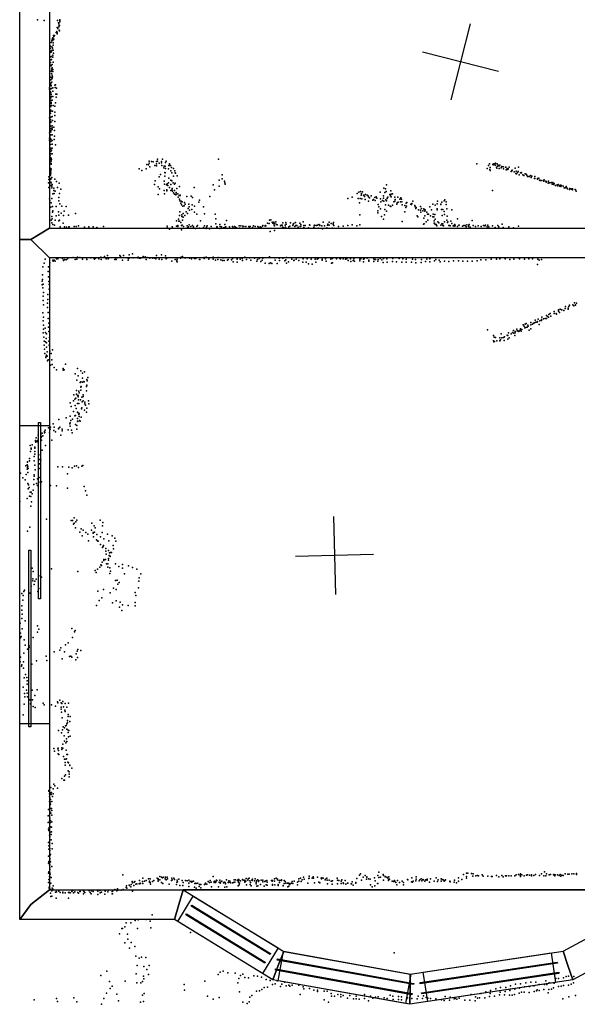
# Model space of a CAD drawing. Header units: millimetres. Extents: x 7160 to 53956, y -61034 to -3815.
# Tile 7 of 36: x 15646 to 18495, y -41936 to -36909. Entities that reach past the tile are written whole.
import ezdxf

# ---------------------------------------------------------------- set-up
doc = ezdxf.new("R2010")
doc.units = ezdxf.units.MM
for name, color, linetype in [('HWALLS', 32, 'Continuous'), ('P', 9, 'Continuous'), ('PANOS', 10, 'Continuous'), ('ROOMS', 1, 'Continuous'), ('WALLS', 3, 'Continuous'), ('WINDOWS', 6, 'Continuous')]:
    doc.layers.add(name, color=color, linetype=linetype)

# ---------------------------------------------------------------- blocks, each defined once
blk = doc.blocks.new('1-Standard_6D')
for points in [[(-590, 42.9766), (589.999, 42.9766), (589.999, 32.9766), (-590, 32.9766), (-590, 42.9766)], [(-590.014, -44.0958), (589.985, -44.0958), (589.985, -54.0958), (-590.014, -54.0958), (-590.014, -44.0958)]]:
    blk.add_lwpolyline(points)
blk = doc.blocks.new('5-Sliding_73')
for points in [[(-457.2, 37.4), (72.8, 37.4), (72.8, 24.7), (-457.2, 24.7), (-457.2, 37.4)], [(457.2, -36.9), (-73, -36.9), (-73, -24.2), (457.2, -24.2), (457.2, -36.9)]]:
    blk.add_lwpolyline(points)

msp = doc.modelspace()

# ---------------------------------------------------------------- linework, layer by layer
at = {"layer": 'HWALLS'}
msp.add_lwpolyline([(16459.2, -41427.4), (16480.7, -41351.2), (19005.4, -41351.2), (19024.6, -41427.4)], dxfattribs=at)
at = {"layer": 'P'}
for p in [(15737, -36910), (15771, -36912), (15837, -36949), (15839, -36913), (15842, -36954), (15844, -36925), (15847, -36929), (15847, -36945), (15848, -36939), (15850, -36938), (15851, -36914), (15852, -36910), (15852, -36920), (15815, -37002), (15819, -36990), (15821, -36994), (15825, -36990), (15833, -36974), (15836, -36969), (15837, -36976), (15838, -36981), (15848, -36962), (15850, -36965), (15801, -37041), (15805, -37046), (15807, -37025), (15810, -37017), (15813, -37008), (15813, -37049), (15814, -37054), (15815, -37006), (15815, -37015), (15817, -37038), (15818, -37027), (15821, -37008), (15802, -37055), (15804, -37098), (15805, -37069), (15805, -37075), (15809, -37072), (15809, -37096), (15812, -37065), (15813, -37065), (15816, -37090), (15816, -37100), (15818, -37064), (15819, -37080), (15804, -37127), (15804, -37141), (15806, -37114), (15808, -37144), (15809, -37112), (15809, -37112), (15812, -37154), (15813, -37137), (15813, -37154), (15817, -37126), (15805, -37202), (15807, -37171), (15809, -37172), (15809, -37184), (15810, -37160), (15810, -37165), (15812, -37192), (15814, -37200), (15816, -37163), (15816, -37173), (15801, -37218), (15803, -37238), (15805, -37216), (15805, -37233), (15808, -37245), (15808, -37246), (15810, -37211), (15810, -37228), (15812, -37207), (15826, -37243), (15827, -37255), (15830, -37241), (15799, -37257), (15799, -37263), (15801, -37290), (15801, -37293), (15804, -37277), (15806, -37261), (15806, -37282), (15807, -37301), (15808, -37291), (15809, -37260), (15815, -37256), (15816, -37274), (15816, -37301), (15831, -37289), (15833, -37304), (15835, -37258), (15836, -37289), (15800, -37315), (15803, -37351), (15805, -37307), (15805, -37322), (15805, -37332), (15806, -37352), (15807, -37322), (15807, -37332), (15807, -37337), (15807, -37347), (15813, -37320), (15818, -37346), (15826, -37350), (15830, -37334), (15800, -37390), (15804, -37386), (15805, -37371), (15805, -37375), (15813, -37403), (15814, -37375), (15826, -37381), (15826, -37397), (15798, -37410), (15801, -37428), (15801, -37448), (15804, -37418), (15805, -37429), (15805, -37434), (15805, -37452), (15806, -37407), (15812, -37451), (15814, -37423), (15826, -37428), (15798, -37487), (15800, -37507), (15802, -37499), (15805, -37474), (15805, -37497), (15806, -37465), (15806, -37481), (15812, -37470), (15813, -37460), (15813, -37497), (15821, -37458), (15824, -37504), (15825, -37474), (15798, -37513), (15799, -37524), (15799, -37526), (15800, -37546), (15804, -37516), (15804, -37546), (15805, -37520), (15806, -37531), (15812, -37545), (15813, -37526), (15823, -37520), (15829, -37547), (15800, -37584), (15802, -37604), (15804, -37571), (15805, -37565), (15805, -37581), (15805, -37593), (15809, -37575), (15813, -37565), (15813, -37594), (15803, -37622), (15804, -37642), (15806, -37614), (15806, -37643), (15807, -37617), (15807, -37631), (15807, -37647), (15808, -37643), (15809, -37623), (16295, -37648), (16305, -37650), (16307, -37631), (16307, -37642), (16320, -37632), (16328, -37635), (16337, -37654), (16345, -37644), (16346, -37632), (16346, -37655), (16350, -37621), (16351, -37631), (16358, -37641), (16370, -37632), (16370, -37640), (16373, -37653), (16376, -37621), (16384, -37656), (16386, -37656), (16389, -37656), (16391, -37638), (16394, -37631), (16408, -37654), (16412, -37644), (16412, -37654), (16416, -37654), (16662, -37621), (17981, -37644), (18041, -37654), (18046, -37645), (18063, -37648), (18064, -37646), (18068, -37644), (18068, -37649), (18072, -37646), (18076, -37651), (18077, -37641), (18085, -37644), (18089, -37656), (18091, -37652), (18097, -37655), (18099, -37651), (15801, -37668), (15803, -37672), (15803, -37685), (15803, -37697), (15803, -37702), (15805, -37681), (15806, -37668), (15806, -37692), (15808, -37672), (16257, -37670), (16270, -37678), (16292, -37670), (16312, -37660), (16365, -37699), (16383, -37665), (16388, -37689), (16388, -37707), (16389, -37690), (16392, -37669), (16407, -37670), (16418, -37681), (16422, -37663), (16423, -37691), (16432, -37669), (16432, -37708), (16439, -37680), (16440, -37691), (16442, -37693), (16451, -37706), (16680, -37700), (18034, -37668), (18047, -37674), (18049, -37664), (18049, -37679), (18050, -37663), (18081, -37661), (18083, -37666), (18095, -37669), (18105, -37665), (18109, -37659), (18116, -37660), (18117, -37670), (18128, -37661), (18130, -37661), (18131, -37675), (18136, -37669), (18140, -37674), (18142, -37671), (18147, -37661), (18157, -37684), (18160, -37681), (18161, -37678), (18162, -37677), (18172, -37686), (18178, -37667), (18180, -37694), (18183, -37682), (18184, -37696), (18189, -37689), (18193, -37684), (18195, -37662), (18198, -37700), (18205, -37691), (18207, -37689), (18209, -37691), (18217, -37700), (18222, -37705), (18228, -37695), (18234, -37698), (18236, -37703), (18255, -37704), (18262, -37708), (15793, -37742), (15795, -37725), (15796, -37711), (15802, -37722), (15805, -37723), (15805, -37739), (15805, -37756), (15806, -37722), (15807, -37742), (15811, -37715), (15813, -37751), (15826, -37723), (15835, -37735), (15848, -37744), (16335, -37750), (16339, -37732), (16359, -37711), (16385, -37733), (16386, -37749), (16396, -37752), (16400, -37747), (16403, -37755), (16406, -37741), (16408, -37718), (16418, -37750), (16419, -37728), (16423, -37732), (16430, -37741), (16437, -37748), (16441, -37744), (16634, -37752), (16665, -37728), (16666, -37758), (16681, -37722), (16693, -37734), (16695, -37742), (16696, -37748), (17520, -37752), (18241, -37710), (18247, -37709), (18247, -37709), (18251, -37709), (18259, -37714), (18276, -37720), (18277, -37709), (18277, -37719), (18291, -37719), (18292, -37723), (18298, -37717), (18302, -37728), (18305, -37729), (18310, -37730), (18321, -37730), (18323, -37734), (18325, -37727), (18334, -37734), (18336, -37739), (18337, -37736), (18345, -37743), (18347, -37733), (18349, -37741), (18355, -37742), (18362, -37740), (18366, -37748), (18370, -37740), (18372, -37749), (18374, -37751), (18377, -37745), (18383, -37755), (18391, -37752), (18393, -37757), (18394, -37752), (18396, -37751), (18403, -37756), (18404, -37758), (18408, -37754), (18414, -37755), (15795, -37766), (15811, -37759), (15811, -37768), (15815, -37797), (15820, -37769), (15820, -37780), (15823, -37796), (15828, -37785), (15839, -37766), (15850, -37796), (15856, -37774), (16354, -37762), (16354, -37802), (16361, -37772), (16384, -37781), (16386, -37797), (16398, -37778), (16398, -37783), (16411, -37765), (16418, -37780), (16423, -37779), (16425, -37772), (16426, -37770), (16427, -37785), (16432, -37793), (16437, -37800), (16438, -37781), (16444, -37803), (16445, -37800), (16446, -37791), (16449, -37770), (16455, -37797), (16461, -37807), (16462, -37761), (16466, -37805), (16466, -37806), (16522, -37809), (16537, -37765), (16642, -37778), (17371, -37796), (17378, -37790), (17387, -37786), (17390, -37804), (17393, -37796), (17397, -37788), (17403, -37805), (17404, -37804), (17412, -37801), (17422, -37805), (17424, -37806), (17442, -37808), (17487, -37790), (17504, -37808), (17506, -37769), (17512, -37791), (17515, -37772), (17518, -37786), (17537, -37802), (17541, -37808), (17542, -37782), (17544, -37800), (17550, -37797), (18062, -37781), (18410, -37760), (18411, -37759), (18423, -37759), (18428, -37767), (18433, -37767), (18436, -37765), (18438, -37760), (18441, -37768), (18445, -37773), (18455, -37775), (18457, -37770), (18457, -37771), (18457, -37773), (18464, -37773), (18465, -37774), (18470, -37773), (18470, -37777), (18483, -37776), (18485, -37777), (18488, -37784), (15798, -37823), (15801, -37833), (15808, -37844), (15811, -37822), (15846, -37833), (15847, -37816), (15851, -37849), (16456, -37815), (16463, -37825), (16465, -37834), (16469, -37845), (16471, -37836), (16473, -37854), (16476, -37838), (16486, -37859), (16488, -37842), (16491, -37850), (16500, -37812), (16510, -37850), (16527, -37854), (16529, -37817), (16562, -37841), (16564, -37830), (16618, -37811), (17323, -37821), (17345, -37815), (17376, -37822), (17382, -37844), (17385, -37821), (17394, -37823), (17407, -37812), (17411, -37827), (17428, -37813), (17428, -37835), (17433, -37818), (17451, -37831), (17453, -37826), (17460, -37817), (17462, -37832), (17467, -37814), (17470, -37820), (17477, -37852), (17489, -37824), (17491, -37839), (17500, -37832), (17504, -37820), (17507, -37835), (17515, -37854), (17517, -37828), (17520, -37834), (17524, -37820), (17524, -37821), (17527, -37815), (17531, -37856), (17543, -37813), (17550, -37855), (17557, -37839), (17562, -37815), (17563, -37835), (17564, -37827), (17573, -37851), (17574, -37844), (17578, -37815), (17580, -37840), (17588, -37825), (17591, -37838), (17593, -37818), (17596, -37825), (17598, -37838), (17600, -37854), (17613, -37857), (17620, -37845), (17624, -37842), (17644, -37851), (17647, -37853), (17650, -37848), (17655, -37836), (17665, -37858), (17756, -37851), (17769, -37855), (17778, -37849), (17780, -37835), (17797, -37853), (17798, -37850), (17802, -37840), (17815, -37834), (17818, -37829), (17824, -37839), (17824, -37852), (15806, -37866), (15814, -37862), (15814, -37892), (15815, -37885), (15832, -37862), (15844, -37890), (15847, -37907), (15858, -37897), (15861, -37860), (15870, -37908), (15874, -37886), (15883, -37862), (15895, -37907), (15932, -37898), (16462, -37909), (16465, -37890), (16474, -37905), (16479, -37861), (16482, -37898), (16490, -37908), (16496, -37890), (16503, -37899), (16507, -37873), (16512, -37865), (16514, -37881), (16526, -37877), (16540, -37861), (16540, -37891), (16552, -37902), (16585, -37864), (16590, -37900), (16645, -37902), (17383, -37905), (17475, -37885), (17475, -37895), (17481, -37865), (17489, -37874), (17510, -37905), (17512, -37877), (17520, -37887), (17539, -37861), (17542, -37862), (17614, -37890), (17619, -37867), (17622, -37860), (17667, -37864), (17669, -37872), (17672, -37867), (17684, -37879), (17694, -37862), (17694, -37881), (17696, -37891), (17699, -37873), (17706, -37884), (17710, -37874), (17713, -37878), (17715, -37886), (17718, -37879), (17726, -37892), (17729, -37902), (17734, -37901), (17741, -37865), (17749, -37880), (17758, -37901), (17767, -37903), (17778, -37875), (17779, -37879), (17801, -37877), (17805, -37908), (17808, -37877), (17814, -37888), (17817, -37904), (17828, -37875), (17853, -37880), (15807, -37933), (15810, -37913), (15811, -37946), (15812, -37926), (15815, -37954), (15825, -37958), (15827, -37933), (15833, -37910), (15846, -37935), (15850, -37933), (15868, -37948), (16447, -37935), (16458, -37927), (16459, -37938), (16462, -37937), (16469, -37945), (16475, -37913), (16477, -37958), (16478, -37933), (16482, -37917), (16512, -37956), (16555, -37959), (16570, -37936), (16648, -37925), (16648, -37951), (16669, -37955), (16695, -37955), (16702, -37934), (16901, -37959), (16912, -37947), (16921, -37949), (16922, -37933), (16930, -37931), (16936, -37943), (16939, -37947), (16942, -37949), (16944, -37942), (16947, -37958), (16950, -37950), (16954, -37940), (16958, -37955), (16961, -37956), (16982, -37957), (16987, -37958), (16990, -37946), (17002, -37957), (17006, -37944), (17008, -37952), (17029, -37946), (17044, -37952), (17047, -37949), (17056, -37945), (17077, -37948), (17082, -37955), (17095, -37941), (17098, -37959), (17127, -37956), (17128, -37958), (17153, -37958), (17167, -37958), (17174, -37954), (17179, -37959), (17180, -37958), (17196, -37942), (17218, -37958), (17221, -37953), (17227, -37943), (17228, -37957), (17237, -37949), (17247, -37954), (17248, -37951), (17250, -37945), (17251, -37959), (17344, -37956), (17384, -37956), (17494, -37913), (17504, -37928), (17600, -37939), (17677, -37911), (17680, -37916), (17709, -37952), (17711, -37922), (17713, -37951), (17715, -37911), (17722, -37941), (17731, -37932), (17745, -37911), (17756, -37916), (17762, -37916), (17763, -37948), (17764, -37935), (17766, -37947), (17768, -37954), (17769, -37927), (17773, -37955), (17783, -37941), (17788, -37946), (17798, -37958), (17802, -37951), (17807, -37951), (17807, -37959), (17816, -37941), (17829, -37933), (17830, -37912), (17831, -37945), (17834, -37941), (17841, -37959), (17848, -37937), (17854, -37950), (17868, -37956), (17869, -37955), (17883, -37926), (17889, -37958), (17892, -37957), (17915, -37959), (17930, -37956), (17941, -37957), (17943, -37954), (17958, -37934), (18026, -37958), (18038, -37957), (18088, -37959), (18110, -37952), (15854, -37966), (15876, -37967), (15886, -37968), (15897, -37966), (15899, -37967), (15925, -37964), (15935, -37964), (15947, -37962), (15977, -37968), (16000, -37966), (16021, -37967), (16041, -37969), (16075, -37965), (16399, -37963), (16399, -37971), (16412, -37978), (16425, -37967), (16428, -37974), (16448, -37963), (16455, -37960), (16455, -37965), (16473, -37960), (16473, -37981), (16483, -37965), (16502, -37962), (16504, -37971), (16508, -37966), (16521, -37964), (16529, -37960), (16535, -37966), (16535, -37972), (16545, -37975), (16551, -37964), (16565, -37974), (16585, -37970), (16591, -37961), (16599, -37975), (16601, -37968), (16604, -37962), (16616, -37976), (16624, -37964), (16653, -37967), (16654, -37971), (16655, -37966), (16669, -37975), (16670, -37964), (16677, -37967), (16687, -37971), (16693, -37969), (16700, -37966), (16700, -37967), (16718, -37967), (16719, -37973), (16733, -37964), (16737, -37972), (16743, -37964), (16749, -37968), (16754, -37971), (16768, -37962), (16770, -37973), (16776, -37962), (16785, -37973), (16786, -37963), (16791, -37964), (16801, -37965), (16816, -37964), (16818, -37970), (16823, -37964), (16835, -37970), (16840, -37961), (16850, -37964), (16863, -37965), (16867, -37969), (16874, -37967), (16880, -37970), (16887, -37963), (16888, -37960), (16901, -37963), (16903, -37962), (16925, -37991), (16948, -37962), (16948, -37985), (16979, -37962), (16989, -37968), (16994, -37969), (17004, -37968), (17021, -37966), (17026, -37963), (17042, -37960), (17051, -37965), (17057, -37960), (17058, -37960), (17062, -37960), (17069, -37968), (17079, -37964), (17082, -37963), (17097, -37969), (17105, -37960), (17121, -37972), (17148, -37970), (17151, -37962), (17160, -37960), (17171, -37973), (17189, -37962), (17193, -37977), (17203, -37961), (17213, -37973), (17219, -37974), (17242, -37974), (17275, -37964), (17299, -37963), (17322, -37960), (17369, -37962), (17777, -37962), (17811, -37962), (17838, -37960), (17845, -37962), (17860, -37962), (17865, -37963), (17870, -37962), (17883, -37964), (17908, -37963), (17921, -37960), (17927, -37966), (17938, -37965), (17948, -37968), (17963, -37960), (17975, -37964), (17989, -37961), (18004, -37965), (18015, -37960), (18022, -37962), (18035, -37967), (18043, -37966), (18061, -37961), (18075, -37969), (18093, -37966), (18116, -37970), (18145, -37966), (18168, -37972), (18195, -37963), (16206, -38110), (16222, -38105), (16371, -38110), (15771, -38152), (15776, -38132), (15801, -38151), (15815, -38136), (15818, -38142), (15822, -38136), (15828, -38141), (15835, -38129), (15841, -38129), (15865, -38128), (15870, -38136), (15870, -38138), (15876, -38134), (15883, -38135), (15890, -38130), (15894, -38124), (15919, -38123), (15929, -38134), (15930, -38134), (15938, -38132), (15941, -38122), (15953, -38123), (15968, -38131), (15988, -38124), (15989, -38125), (15989, -38133), (16010, -38124), (16027, -38128), (16029, -38131), (16034, -38127), (16051, -38130), (16061, -38121), (16062, -38133), (16080, -38117), (16088, -38129), (16095, -38113), (16099, -38129), (16132, -38133), (16136, -38124), (16139, -38133), (16142, -38125), (16158, -38112), (16161, -38118), (16171, -38136), (16177, -38112), (16197, -38124), (16200, -38136), (16204, -38128), (16226, -38125), (16250, -38125), (16251, -38121), (16258, -38126), (16263, -38127), (16277, -38118), (16287, -38120), (16292, -38133), (16298, -38123), (16311, -38127), (16327, -38126), (16336, -38126), (16341, -38129), (16346, -38112), (16358, -38132), (16372, -38133), (16391, -38114), (16395, -38129), (16397, -38128), (16423, -38141), (16440, -38134), (16449, -38137), (16449, -38144), (16451, -38132), (16451, -38145), (16468, -38126), (16471, -38121), (16478, -38117), (16490, -38125), (16493, -38125), (16514, -38126), (16524, -38130), (16539, -38128), (16546, -38128), (16564, -38134), (16566, -38133), (16588, -38123), (16588, -38128), (16599, -38122), (16612, -38131), (16635, -38121), (16635, -38131), (16647, -38137), (16659, -38133), (16661, -38123), (16674, -38135), (16683, -38138), (16685, -38125), (16690, -38138), (16708, -38136), (16711, -38133), (16728, -38135), (16734, -38127), (16734, -38128), (16736, -38145), (16757, -38132), (16758, -38128), (16758, -38146), (16772, -38132), (16782, -38128), (16785, -38139), (16796, -38121), (16805, -38133), (16821, -38124), (16827, -38136), (16845, -38127), (16857, -38142), (16861, -38133), (16869, -38128), (16878, -38144), (16885, -38137), (16888, -38127), (16900, -38152), (16921, -38154), (16923, -38119), (16927, -38151), (16934, -38154), (16950, -38124), (16952, -38136), (16961, -38153), (16971, -38127), (16973, -38139), (16991, -38126), (17000, -38140), (17006, -38135), (17009, -38123), (17009, -38152), (17020, -38145), (17037, -38132), (17046, -38138), (17048, -38136), (17058, -38132), (17073, -38138), (17093, -38146), (17094, -38129), (17109, -38146), (17114, -38130), (17121, -38156), (17136, -38132), (17141, -38157), (17156, -38132), (17159, -38147), (17166, -38132), (17171, -38128), (17192, -38131), (17192, -38136), (17209, -38130), (17212, -38141), (17235, -38132), (17239, -38152), (17244, -38151), (17245, -38128), (17264, -38129), (17265, -38128), (17281, -38128), (17285, -38129), (17299, -38129), (17311, -38131), (17317, -38129), (17324, -38138), (17336, -38130), (17337, -38143), (17350, -38138), (17353, -38129), (17357, -38141), (17383, -38132), (17383, -38140), (17389, -38130), (17402, -38145), (17403, -38131), (17406, -38129), (17421, -38127), (17429, -38137), (17429, -38142), (17456, -38130), (17456, -38143), (17457, -38134), (17464, -38133), (17476, -38142), (17477, -38133), (17488, -38128), (17497, -38135), (17503, -38149), (17504, -38128), (17522, -38129), (17523, -38146), (17551, -38144), (17553, -38128), (17571, -38145), (17585, -38128), (17599, -38147), (17603, -38128), (17603, -38130), (17620, -38147), (17621, -38131), (17648, -38146), (17652, -38132), (17668, -38134), (17669, -38150), (17697, -38149), (17699, -38134), (17720, -38144), (17726, -38131), (17741, -38130), (17742, -38145), (17765, -38140), (17772, -38134), (17789, -38137), (17794, -38145), (17817, -38141), (17839, -38143), (17863, -38140), (17887, -38140), (17910, -38142), (17934, -38142), (17958, -38141), (17983, -38140), (18002, -38135), (18027, -38135), (18054, -38132), (18081, -38131), (18099, -38130), (18126, -38129), (18150, -38134), (18170, -38131), (18199, -38129), (18225, -38132), (18247, -38129), (18265, -38130), (18292, -38159), (18293, -38132), (18299, -38137), (18312, -38134), (15764, -38170), (15792, -38194), (15794, -38171), (15762, -38243), (15763, -38212), (15763, -38235), (15767, -38259), (15794, -38221), (15795, -38246), (15797, -38261), (15761, -38263), (15764, -38278), (15768, -38302), (15797, -38285), (15766, -38343), (15767, -38321), (15788, -38356), (15791, -38312), (15791, -38337), (18480, -38355), (18490, -38356), (15764, -38405), (15768, -38365), (15789, -38378), (15792, -38403), (18356, -38409), (18377, -38399), (18377, -38409), (18387, -38409), (18398, -38391), (18399, -38395), (18399, -38397), (18403, -38404), (18407, -38387), (18414, -38391), (18416, -38390), (18426, -38394), (18432, -38383), (18435, -38374), (18448, -38382), (18448, -38386), (18452, -38374), (18454, -38367), (18471, -38364), (18476, -38369), (18485, -38364), (18486, -38366), (15767, -38447), (15768, -38427), (15792, -38435), (15795, -38458), (18234, -38460), (18257, -38455), (18271, -38459), (18276, -38456), (18280, -38443), (18283, -38453), (18290, -38454), (18291, -38450), (18295, -38438), (18303, -38447), (18311, -38439), (18311, -38443), (18312, -38444), (18313, -38428), (18322, -38436), (18330, -38434), (18337, -38419), (18338, -38434), (18342, -38425), (18348, -38428), (18349, -38414), (18359, -38423), (18388, -38413), (15767, -38508), (15768, -38469), (15768, -38489), (15777, -38483), (15779, -38506), (15793, -38478), (15796, -38501), (18036, -38493), (18105, -38512), (18143, -38508), (18163, -38506), (18169, -38495), (18171, -38509), (18177, -38500), (18178, -38508), (18185, -38489), (18188, -38497), (18191, -38497), (18194, -38500), (18197, -38499), (18203, -38494), (18205, -38487), (18208, -38499), (18211, -38490), (18218, -38466), (18224, -38474), (18227, -38482), (18229, -38464), (18231, -38481), (18238, -38478), (18242, -38469), (18243, -38473), (18248, -38494), (18257, -38466), (18257, -38488), (18266, -38463), (18266, -38464), (18300, -38465), (15769, -38530), (15771, -38550), (15778, -38553), (15781, -38536), (15783, -38513), (15784, -38559), (15796, -38550), (15798, -38531), (18066, -38522), (18067, -38548), (18068, -38554), (18070, -38529), (18072, -38552), (18077, -38532), (18083, -38548), (18099, -38534), (18099, -38548), (18103, -38544), (18109, -38534), (18117, -38532), (18121, -38547), (18122, -38528), (18136, -38520), (18139, -38540), (18140, -38521), (18147, -38533), (18156, -38513), (18175, -38521), (15772, -38571), (15773, -38591), (15775, -38613), (15783, -38581), (15787, -38605), (15797, -38571), (15801, -38602), (15807, -38613), (15814, -38595), (15780, -38634), (15781, -38627), (15784, -38622), (15786, -38627), (15788, -38650), (15792, -38645), (15811, -38645), (15804, -38673), (15813, -38669), (15823, -38684), (15834, -38696), (15868, -38692), (15869, -38690), (15869, -38698), (15873, -38697), (15881, -38668), (15941, -38690), (15959, -38701), (15967, -38713), (15978, -38706), (15930, -38717), (15939, -38749), (15945, -38727), (15955, -38762), (15959, -38757), (15967, -38739), (15967, -38760), (15974, -38756), (15976, -38757), (15990, -38746), (15991, -38752), (15995, -38736), (15937, -38802), (15949, -38805), (15951, -38814), (15959, -38785), (15959, -38801), (15960, -38782), (15961, -38782), (15988, -38781), (15988, -38804), (15989, -38775), (15921, -38855), (15923, -38825), (15928, -38847), (15934, -38842), (15937, -38821), (15941, -38828), (15945, -38827), (15945, -38834), (15946, -38849), (15957, -38849), (15964, -38836), (15965, -38860), (15970, -38825), (15970, -38832), (15970, -38855), (15980, -38861), (15998, -38855), (15905, -38865), (15909, -38884), (15921, -38909), (15930, -38878), (15935, -38894), (15941, -38869), (15941, -38913), (15941, -38915), (15948, -38868), (15962, -38895), (15963, -38890), (15978, -38903), (15979, -38871), (15982, -38877), (15987, -38913), (15990, -38892), (15999, -38870), (15846, -38951), (15884, -38942), (15905, -38934), (15908, -38956), (15917, -38949), (15928, -38931), (15932, -38930), (15941, -38959), (15942, -38945), (15943, -38961), (15949, -38918), (15949, -38925), (15950, -38935), (15951, -38922), (15952, -38955), (15955, -38958), (15961, -38938), (15773, -39011), (15777, -39004), (15793, -38993), (15802, -39000), (15803, -38990), (15817, -38972), (15821, -39006), (15823, -38990), (15830, -39014), (15845, -38997), (15847, -38995), (15852, -38990), (15863, -38999), (15863, -39008), (15894, -39003), (15903, -38972), (15904, -38967), (15905, -38985), (15911, -39004), (15932, -38975), (15938, -38980), (15938, -39000), (15727, -39057), (15727, -39061), (15731, -39044), (15736, -39061), (15738, -39057), (15740, -39030), (15755, -39027), (15756, -39042), (15757, -39037), (15758, -39055), (15762, -39020), (15765, -39034), (15773, -39018), (15774, -39016), (15798, -39018), (15810, -39056), (15856, -39030), (15915, -39018), (15700, -39083), (15702, -39114), (15705, -39097), (15705, -39102), (15710, -39079), (15723, -39096), (15723, -39114), (15724, -39091), (15729, -39066), (15740, -39066), (15740, -39067), (15761, -39106), (15778, -39083), (15687, -39166), (15696, -39150), (15697, -39162), (15720, -39139), (15721, -39162), (15724, -39127), (15748, -39154), (15751, -39130), (15754, -39157), (15677, -39187), (15684, -39203), (15685, -39181), (15687, -39168), (15687, -39195), (15688, -39188), (15689, -39201), (15723, -39184), (15725, -39207), (15748, -39177), (15749, -39201), (15842, -39192), (15865, -39192), (15898, -39193), (15914, -39197), (15926, -39189), (15937, -39187), (15946, -39195), (15963, -39189), (15969, -39185), (15650, -39224), (15662, -39248), (15674, -39259), (15680, -39231), (15688, -39220), (15719, -39256), (15721, -39232), (15721, -39240), (15738, -39254), (15749, -39246), (15890, -39227), (15688, -39277), (15689, -39305), (15692, -39283), (15695, -39298), (15716, -39311), (15719, -39282), (15732, -39277), (15737, -39288), (15751, -39270), (15757, -39268), (15804, -39287), (15834, -39289), (15890, -39300), (15975, -39292), (15982, -39314), (15685, -39353), (15696, -39341), (15700, -39321), (15703, -39343), (15705, -39321), (15710, -39330), (15989, -39336), (15647, -39369), (15704, -39393), (15706, -39371), (15784, -39459), (15910, -39466), (15917, -39466), (15925, -39453), (15938, -39464), (16058, -39464), (15699, -39500), (15921, -39484), (15924, -39479), (15932, -39503), (15933, -39473), (15961, -39509), (15970, -39515), (16013, -39515), (16015, -39480), (16027, -39493), (16032, -39503), (16070, -39493), (16071, -39476), (15686, -39521), (15954, -39526), (15966, -39544), (15984, -39528), (15995, -39535), (16021, -39527), (16021, -39531), (16024, -39549), (16028, -39526), (16039, -39565), (16041, -39538), (16059, -39549), (16068, -39527), (16077, -39560), (16095, -39535), (16119, -39545), (16133, -39556), (15998, -39569), (16044, -39569), (16047, -39571), (16060, -39588), (16070, -39603), (16072, -39598), (16074, -39593), (16086, -39609), (16100, -39619), (16102, -39569), (16124, -39594), (16126, -39610), (16137, -39572), (16076, -39665), (16084, -39665), (16086, -39622), (16088, -39638), (16100, -39660), (16100, -39669), (16104, -39644), (16105, -39631), (16106, -39647), (16109, -39649), (16111, -39629), (16116, -39630), (15710, -39709), (15809, -39713), (16044, -39715), (16056, -39705), (16061, -39692), (16065, -39695), (16068, -39678), (16077, -39670), (16090, -39688), (16096, -39704), (16097, -39687), (16106, -39707), (16135, -39688), (16152, -39700), (16172, -39691), (16172, -39709), (16203, -39697), (16223, -39706), (16245, -39714), (15714, -39764), (15716, -39726), (15730, -39766), (15744, -39748), (15757, -39755), (15944, -39726), (16032, -39722), (16037, -39732), (16107, -39736), (16110, -39724), (16182, -39739), (16257, -39759), (16266, -39739), (15705, -39802), (15714, -39774), (15720, -39792), (15723, -39776), (15745, -39813), (16075, -39818), (16126, -39812), (16135, -39773), (16139, -39818), (16145, -39770), (16148, -39791), (16155, -39783), (16253, -39810), (16255, -39776), (15658, -39839), (15664, -39849), (15667, -39828), (15671, -39821), (15698, -39837), (15739, -39828), (16045, -39827), (16066, -39861), (16109, -39835), (16237, -39833), (16240, -39849), (15658, -39901), (15663, -39873), (16039, -39900), (16053, -39875), (16121, -39886), (16139, -39876), (16157, -39908), (16160, -39883), (16171, -39896), (16201, -39900), (16236, -39884), (16237, -39901), (15657, -39923), (15658, -39967), (15659, -39945), (16168, -39925), (15649, -39991), (15659, -40019), (15674, -39979), (15738, -40003), (15744, -40020), (15913, -40018), (15650, -40065), (15651, -40042), (15654, -40058), (15715, -40064), (15738, -40036), (15916, -40063), (15927, -40034), (15929, -40027), (15670, -40075), (15675, -40103), (15694, -40114), (15695, -40106), (15857, -40116), (15881, -40100), (15894, -40090), (15650, -40164), (15667, -40144), (15686, -40123), (15781, -40158), (15822, -40136), (15852, -40128), (15864, -40172), (15875, -40137), (15901, -40160), (15908, -40158), (15912, -40164), (15935, -40147), (15940, -40133), (15942, -40165), (15944, -40124), (15958, -40130), (15649, -40188), (15655, -40209), (15657, -40203), (15666, -40188), (15666, -40220), (15708, -40199), (15733, -40183), (15785, -40181), (15934, -40177), (15670, -40269), (15676, -40253), (15683, -40268), (15665, -40317), (15684, -40301), (15685, -40284), (15671, -40349), (15672, -40366), (15682, -40333), (15685, -40348), (15687, -40367), (15710, -40333), (15723, -40360), (15736, -40330), (15670, -40403), (15698, -40381), (15699, -40381), (15701, -40381), (15702, -40402), (15712, -40382), (15715, -40416), (15726, -40421), (15767, -40398), (15772, -40407), (15809, -40407), (15829, -40414), (15839, -40392), (15842, -40397), (15852, -40384), (15858, -40397), (15859, -40419), (15862, -40401), (15866, -40391), (15871, -40417), (15878, -40401), (15888, -40419), (15895, -40399), (15665, -40458), (15859, -40429), (15860, -40444), (15877, -40434), (15878, -40441), (15894, -40457), (15894, -40466), (15905, -40466), (15864, -40474), (15869, -40519), (15875, -40524), (15880, -40515), (15884, -40513), (15887, -40505), (15891, -40488), (15891, -40497), (15903, -40493), (15844, -40539), (15860, -40551), (15865, -40535), (15873, -40565), (15887, -40532), (15894, -40537), (15894, -40549), (15896, -40570), (15898, -40538), (15905, -40568), (15867, -40608), (15876, -40592), (15882, -40602), (15885, -40580), (15887, -40595), (15821, -40631), (15825, -40643), (15842, -40632), (15843, -40628), (15843, -40657), (15844, -40640), (15847, -40661), (15861, -40636), (15862, -40626), (15867, -40629), (15871, -40671), (15883, -40638), (15887, -40660), (15891, -40660), (15875, -40685), (15878, -40701), (15878, -40716), (15882, -40685), (15885, -40683), (15892, -40700), (15896, -40704), (15903, -40716), (15903, -40717), (15876, -40771), (15880, -40764), (15894, -40745), (15899, -40749), (15899, -40761), (15899, -40774), (15912, -40731), (15820, -40812), (15826, -40821), (15862, -40784), (15872, -40792), (15875, -40792), (15796, -40845), (15796, -40848), (15798, -40861), (15803, -40857), (15806, -40829), (15806, -40861), (15807, -40865), (15809, -40854), (15817, -40836), (15817, -40862), (15839, -40832), (15799, -40876), (15799, -40900), (15800, -40882), (15801, -40908), (15801, -40923), (15802, -40902), (15803, -40914), (15804, -40890), (15811, -40900), (15814, -40876), (15792, -40974), (15793, -40941), (15798, -40970), (15801, -40954), (15804, -40937), (15805, -40960), (15809, -40936), (15810, -40947), (15810, -40971), (15792, -41008), (15798, -41002), (15800, -40986), (15801, -40986), (15803, -40998), (15803, -41008), (15811, -41004), (15793, -41042), (15796, -41049), (15797, -41033), (15799, -41072), (15801, -41034), (15802, -41057), (15805, -41031), (15808, -41070), (15809, -41032), (15809, -41056), (15794, -41110), (15798, -41107), (15799, -41107), (15800, -41096), (15801, -41080), (15801, -41081), (15807, -41097), (15813, -41116), (15795, -41144), (15796, -41128), (15798, -41145), (15800, -41151), (15800, -41170), (15801, -41140), (15801, -41176), (15804, -41171), (15812, -41143), (15794, -41180), (15794, -41215), (15795, -41207), (15799, -41224), (15800, -41192), (15800, -41198), (15800, -41224), (15804, -41209), (15794, -41267), (15796, -41260), (15800, -41239), (15800, -41240), (15800, -41248), (15800, -41265), (15802, -41272), (15811, -41233), (16174, -41275), (17382, -41277), (17388, -41270), (17480, -41261), (17503, -41274), (17914, -41274), (17928, -41267), (17936, -41266), (17954, -41269), (17963, -41270), (17984, -41278), (18009, -41275), (18182, -41275), (18194, -41274), (18202, -41277), (18204, -41270), (18211, -41276), (18235, -41277), (18241, -41276), (18251, -41277), (18260, -41275), (18281, -41274), (18301, -41278), (18312, -41271), (18327, -41260), (18337, -41271), (18351, -41276), (18358, -41273), (18373, -41275), (18375, -41273), (18381, -41275), (18393, -41275), (18407, -41273), (18416, -41277), (18423, -41278), (18432, -41270), (18446, -41272), (18453, -41272), (18467, -41271), (18476, -41270), (18491, -41269), (18491, -41273), (15793, -41315), (15796, -41299), (15796, -41314), (15798, -41283), (15800, -41285), (15800, -41289), (15800, -41321), (15804, -41318), (15806, -41318), (15807, -41289), (16205, -41328), (16215, -41324), (16221, -41309), (16222, -41316), (16231, -41312), (16235, -41309), (16239, -41323), (16245, -41322), (16256, -41321), (16258, -41304), (16262, -41317), (16263, -41320), (16273, -41309), (16275, -41319), (16276, -41293), (16284, -41307), (16293, -41305), (16305, -41295), (16309, -41312), (16310, -41307), (16313, -41296), (16313, -41314), (16315, -41323), (16325, -41309), (16332, -41305), (16348, -41292), (16353, -41300), (16354, -41295), (16354, -41307), (16363, -41284), (16363, -41300), (16371, -41287), (16371, -41314), (16376, -41291), (16377, -41319), (16381, -41287), (16389, -41296), (16391, -41288), (16394, -41300), (16399, -41287), (16401, -41296), (16410, -41323), (16422, -41305), (16424, -41293), (16426, -41301), (16434, -41292), (16437, -41299), (16447, -41325), (16449, -41312), (16451, -41302), (16452, -41311), (16460, -41298), (16477, -41305), (16482, -41314), (16494, -41304), (16502, -41306), (16510, -41318), (16511, -41302), (16517, -41310), (16523, -41309), (16525, -41312), (16527, -41309), (16535, -41308), (16541, -41319), (16546, -41317), (16548, -41319), (16556, -41318), (16565, -41325), (16568, -41325), (16571, -41325), (16591, -41324), (16596, -41317), (16597, -41321), (16602, -41323), (16609, -41310), (16616, -41315), (16619, -41305), (16624, -41312), (16635, -41283), (16640, -41309), (16640, -41315), (16644, -41307), (16646, -41314), (16649, -41311), (16652, -41302), (16654, -41304), (16666, -41312), (16668, -41303), (16671, -41317), (16672, -41313), (16679, -41307), (16688, -41316), (16690, -41313), (16696, -41314), (16698, -41321), (16703, -41301), (16711, -41314), (16713, -41315), (16714, -41306), (16720, -41308), (16722, -41312), (16723, -41316), (16733, -41316), (16738, -41314), (16742, -41300), (16745, -41312), (16749, -41301), (16759, -41304), (16763, -41299), (16764, -41311), (16764, -41315), (16765, -41302), (16766, -41299), (16768, -41326), (16769, -41317), (16775, -41306), (16784, -41299), (16788, -41302), (16796, -41303), (16797, -41307), (16797, -41313), (16801, -41308), (16803, -41294), (16805, -41327), (16811, -41302), (16814, -41295), (16819, -41292), (16822, -41306), (16823, -41324), (16826, -41314), (16833, -41302), (16834, -41304), (16836, -41298), (16845, -41306), (16849, -41295), (16854, -41315), (16854, -41322), (16856, -41306), (16861, -41300), (16866, -41309), (16868, -41304), (16877, -41325), (16879, -41303), (16889, -41302), (16889, -41311), (16899, -41309), (16903, -41306), (16905, -41327), (16909, -41305), (16910, -41313), (16911, -41328), (16932, -41304), (16936, -41308), (16937, -41324), (16937, -41328), (16938, -41304), (16948, -41296), (16948, -41308), (16950, -41326), (16956, -41293), (16963, -41297), (16964, -41300), (16966, -41325), (16972, -41304), (16974, -41315), (16976, -41305), (16983, -41300), (16984, -41304), (16997, -41305), (16997, -41320), (17002, -41309), (17005, -41317), (17014, -41318), (17019, -41320), (17020, -41318), (17027, -41320), (17027, -41324), (17034, -41317), (17039, -41310), (17041, -41320), (17049, -41307), (17065, -41312), (17066, -41327), (17072, -41307), (17073, -41295), (17081, -41292), (17084, -41310), (17089, -41301), (17096, -41288), (17100, -41297), (17119, -41318), (17123, -41294), (17125, -41282), (17125, -41292), (17141, -41293), (17146, -41285), (17147, -41293), (17153, -41316), (17167, -41288), (17174, -41313), (17180, -41316), (17187, -41293), (17188, -41296), (17189, -41290), (17196, -41293), (17207, -41300), (17208, -41297), (17215, -41292), (17217, -41303), (17219, -41322), (17227, -41302), (17237, -41307), (17239, -41307), (17242, -41323), (17245, -41306), (17268, -41292), (17270, -41302), (17270, -41322), (17276, -41304), (17289, -41307), (17289, -41320), (17292, -41300), (17298, -41316), (17301, -41320), (17309, -41305), (17312, -41323), (17321, -41318), (17322, -41318), (17340, -41322), (17342, -41321), (17345, -41311), (17349, -41328), (17363, -41314), (17364, -41318), (17368, -41294), (17392, -41302), (17400, -41288), (17411, -41279), (17418, -41298), (17419, -41286), (17420, -41288), (17428, -41295), (17436, -41297), (17438, -41327), (17459, -41291), (17462, -41306), (17474, -41320), (17475, -41320), (17476, -41279), (17480, -41289), (17489, -41288), (17504, -41302), (17505, -41279), (17513, -41284), (17513, -41286), (17521, -41287), (17525, -41291), (17530, -41298), (17531, -41304), (17532, -41286), (17536, -41297), (17549, -41308), (17555, -41309), (17561, -41304), (17563, -41310), (17567, -41314), (17572, -41326), (17576, -41305), (17587, -41314), (17600, -41308), (17606, -41314), (17606, -41327), (17628, -41299), (17629, -41301), (17647, -41311), (17649, -41290), (17653, -41312), (17657, -41308), (17669, -41306), (17671, -41286), (17672, -41297), (17686, -41306), (17690, -41300), (17697, -41296), (17701, -41306), (17705, -41299), (17709, -41301), (17716, -41308), (17721, -41300), (17727, -41302), (17728, -41297), (17739, -41313), (17744, -41296), (17763, -41308), (17774, -41290), (17780, -41309), (17784, -41300), (17799, -41295), (17800, -41307), (17804, -41299), (17809, -41301), (17815, -41308), (17818, -41304), (17822, -41300), (17843, -41308), (17844, -41309), (17846, -41311), (17865, -41312), (17867, -41302), (17878, -41316), (17887, -41290), (17888, -41308), (17904, -41299), (17929, -41283), (17929, -41292), (17961, -41282), (17976, -41281), (17990, -41280), (18013, -41282), (18038, -41282), (18038, -41282), (18057, -41284), (18060, -41284), (18081, -41279), (18093, -41285), (18109, -41279), (18116, -41286), (18128, -41280), (18133, -41281), (18145, -41280), (18156, -41280), (18176, -41281), (18204, -41284), (18223, -41281), (18260, -41281), (18272, -41279), (18323, -41280), (18334, -41281), (18379, -41280), (18402, -41279), (18410, -41282), (15797, -41338), (15797, -41343), (15803, -41369), (15804, -41350), (15811, -41357), (15813, -41344), (15815, -41348), (15818, -41332), (15830, -41363), (15831, -41363), (15833, -41353), (15834, -41362), (15847, -41359), (15854, -41365), (15866, -41363), (15867, -41367), (15878, -41367), (15896, -41365), (15901, -41366), (15904, -41367), (15912, -41361), (15918, -41356), (15922, -41368), (15928, -41362), (15944, -41365), (15947, -41369), (15953, -41360), (15956, -41360), (15972, -41357), (15973, -41373), (15975, -41362), (15980, -41366), (16002, -41356), (16002, -41357), (16007, -41365), (16012, -41372), (16014, -41357), (16022, -41360), (16044, -41356), (16045, -41359), (16045, -41375), (16056, -41355), (16058, -41367), (16064, -41363), (16082, -41374), (16083, -41359), (16086, -41353), (16097, -41362), (16100, -41353), (16119, -41360), (16119, -41373), (16120, -41372), (16122, -41357), (16133, -41351), (16143, -41357), (16146, -41346), (16147, -41353), (16165, -41354), (16175, -41351), (16191, -41340), (16192, -41331), (16193, -41344), (16208, -41330), (16214, -41336), (16223, -41359), (16230, -41330), (16464, -41329), (16480, -41330), (16510, -41334), (16539, -41338), (16548, -41343), (16563, -41334), (16572, -41341), (16626, -41337), (16662, -41337), (16694, -41338), (16705, -41336), (16762, -41331), (16829, -41331), (16857, -41333), (16863, -41331), (16895, -41333), (16967, -41330), (16992, -41329), (16992, -41332), (17016, -41336), (17021, -41333), (17446, -41336), (17461, -41332), (15806, -41386), (15810, -41384), (15833, -41394), (15895, -41395), (16323, -41479), (16190, -41520), (16214, -41520), (16237, -41508), (16251, -41505), (16252, -41503), (16292, -41503), (16313, -41512), (16157, -41577), (16168, -41550), (16171, -41549), (16184, -41541), (16197, -41579), (16248, -41549), (16316, -41546), (16519, -41570), (16184, -41622), (16199, -41604), (16215, -41620), (16208, -41649), (16234, -41641), (17560, -41674), (16239, -41690), (16256, -41701), (16269, -41696), (16291, -41698), (16091, -41767), (16242, -41780), (16247, -41739), (16281, -41743), (16295, -41759), (16308, -41738), (16671, -41772), (16686, -41768), (16710, -41776), (16747, -41777), (16061, -41789), (16105, -41820), (16185, -41818), (16245, -41826), (16266, -41826), (16273, -41820), (16279, -41792), (16281, -41807), (16305, -41784), (16592, -41819), (16660, -41784), (16760, -41826), (16765, -41805), (16774, -41790), (16786, -41782), (16796, -41800), (16815, -41802), (16843, -41791), (16861, -41792), (16882, -41798), (16905, -41810), (16925, -41814), (16961, -41816), (16999, -41823), (18231, -41826), (18257, -41824), (18282, -41823), (18334, -41816), (18351, -41827), (18377, -41828), (18385, -41804), (18398, -41805), (18424, -41801), (18437, -41795), (18450, -41793), (18475, -41826), (18476, -41794), (16089, -41879), (16109, -41855), (16119, -41844), (16487, -41836), (16489, -41865), (16770, -41872), (16856, -41870), (16872, -41868), (16884, -41860), (16895, -41850), (16912, -41849), (16938, -41836), (16952, -41832), (16978, -41846), (16986, -41833), (17007, -41842), (17021, -41838), (17027, -41844), (17039, -41838), (17073, -41839), (17094, -41847), (17097, -41858), (17127, -41855), (17148, -41864), (17167, -41864), (17167, -41871), (17201, -41869), (17217, -41870), (17238, -41881), (18028, -41873), (18052, -41866), (18078, -41858), (18100, -41874), (18103, -41851), (18126, -41871), (18129, -41850), (18150, -41866), (18154, -41842), (18175, -41859), (18179, -41833), (18198, -41880), (18200, -41854), (18205, -41832), (18210, -41875), (18224, -41874), (18225, -41848), (18249, -41876), (18250, -41845), (18274, -41871), (18275, -41842), (18287, -41868), (18290, -41862), (18300, -41836), (18300, -41866), (18324, -41861), (18327, -41836), (18339, -41835), (18346, -41877), (18350, -41860), (18362, -41859), (18373, -41853), (18399, -41846), (18412, -41843), (18424, -41840), (18449, -41838), (18463, -41834), (15720, -41914), (15835, -41906), (15839, -41922), (15923, -41903), (15938, -41923), (16077, -41907), (16143, -41884), (16151, -41919), (16264, -41925), (16273, -41890), (16279, -41922), (16283, -41882), (16605, -41895), (16634, -41910), (16665, -41902), (16787, -41926), (16818, -41923), (16822, -41900), (16833, -41891), (17079, -41886), (17202, -41913), (17223, -41926), (17239, -41895), (17255, -41895), (17271, -41886), (17286, -41887), (17287, -41899), (17299, -41892), (17320, -41905), (17333, -41891), (17351, -41909), (17365, -41894), (17365, -41909), (17380, -41910), (17408, -41887), (17408, -41906), (17428, -41918), (17438, -41894), (17451, -41905), (17463, -41900), (17478, -41899), (17508, -41904), (17523, -41906), (17539, -41890), (17553, -41895), (17554, -41912), (17582, -41896), (17582, -41912), (17596, -41913), (17597, -41899), (17622, -41910), (17627, -41904), (17649, -41907), (17677, -41908), (17681, -41895), (17704, -41906), (17709, -41893), (17723, -41902), (17731, -41905), (17745, -41906), (17772, -41908), (17801, -41914), (17815, -41917), (17819, -41897), (17841, -41916), (17846, -41900), (17866, -41909), (17871, -41906), (17880, -41910), (17891, -41905), (17920, -41915), (17946, -41915), (17952, -41886), (17973, -41918), (17975, -41898), (17984, -41905), (17995, -41903), (18002, -41882), (18022, -41904), (18046, -41897), (18049, -41882), (18072, -41895), (18097, -41888), (18122, -41888), (18149, -41889), (18162, -41890), (18174, -41886), (18421, -41909), (18451, -41899), (18485, -41891), (16064, -41935), (16808, -41933)]:
    msp.add_point(p, dxfattribs=at)
at = {"layer": 'PANOS'}
for points in [[(17947.7, -36929.5), (17848.9, -37317.1)], [(18092.1, -37172.7), (17704.5, -37073.9)], [(17248.5, -39444.7), (17260.3, -39844.5)], [(17454.3, -39638.7), (17054.5, -39650.5)]]:
    msp.add_lwpolyline(points, dxfattribs=at)
at = {"layer": 'ROOMS'}
for points in [[(18338.8, -34385.2), (15798.8, -34385.2), (15798.8, -37973), (18815, -37973), (18815, -37045.9), (18815, -34385.2), (18338.8, -34385.2)], [(19215.1, -39185.8), (18815, -39185.8), (18815, -38125.4), (15798.8, -38125.4), (15798.8, -41351.2), (16480.7, -41351.2), (19005.4, -41351.2), (19215.1, -41351.2), (19215.1, -39185.8)], [(18422.3, -41665.2), (19005.4, -41351.2), (16480.7, -41351.2), (16994.8, -41666.1), (17641.4, -41782), (18422.3, -41665.2)]]:
    msp.add_lwpolyline(points, close=True, dxfattribs=at)
at = {"layer": 'WALLS'}
for points in [[(15646.4, -38030.2), (15646.4, -34239.2), (15703.5, -34239.2), (15798.8, -34385.2), (15798.8, -37973), (15703.5, -38030.2), (15646.4, -38030.2)], [(15798.8, -37973), (18815, -37973), (18872.2, -38030.2), (18815, -38125.4), (15798.8, -38125.4), (15703.5, -38030.2), (15798.8, -37973)], [(15646.4, -41503.6), (15646.4, -38030.2), (15703.5, -38030.2), (15798.8, -38125.4), (15798.8, -41351.2), (15703.5, -41427.4), (15646.4, -41503.6)], [(16437.7, -41503.6), (15646.4, -41503.6), (15703.5, -41427.4), (15798.8, -41351.2), (16480.7, -41351.2), (16459.2, -41427.4), (16437.7, -41503.6)], [(16939.6, -41811), (16437.7, -41503.6), (16459.2, -41427.4), (16480.7, -41351.2), (16994.8, -41666.1), (16967.2, -41738.6), (16939.6, -41811)], [(18422.3, -41665.2), (19005.4, -41351.2), (19024.6, -41427.4), (19043.8, -41503.6), (18471.2, -41811.9), (18446.8, -41738.6), (18422.3, -41665.2)], [(17639.2, -41936.4), (16939.6, -41811), (16967.2, -41738.6), (16994.8, -41666.1), (17641.4, -41782), (17640.3, -41859.2), (17639.2, -41936.4)], [(17641.4, -41782), (18422.3, -41665.2), (18446.8, -41738.6), (18471.2, -41811.9), (17639.2, -41936.4), (17640.3, -41859.2), (17641.4, -41782)]]:
    msp.add_lwpolyline(points, dxfattribs=at)
at = {"layer": 'WINDOWS'}
for points in [[(15646.4, -40504), (15646.4, -38980), (15798.8, -38980), (15798.8, -40504), (15646.4, -40504)], [(16886.8, -41778.7), (16453.6, -41513.3), (16533.2, -41383.4), (16966.4, -41648.7), (16886.8, -41778.7)], [(17617.2, -41932.5), (16967.1, -41815.9), (16994, -41665.9), (17644, -41782.5), (17617.2, -41932.5)], [(17708, -41772), (18361.1, -41674.3), (18383.7, -41825), (17730.5, -41922.7), (17708, -41772)]]:
    msp.add_lwpolyline(points, dxfattribs=at)

# ---------------------------------------------------------------- block references
for name, p, xscale, yscale, rotation in [('5-Sliding_73', (15722.6, -39742), 1.7, 0.8, 90), ('1-Standard_6D', (16710, -41581), 0.4, 0.6, 148.5), ('1-Standard_6D', (17305.6, -41799.2), 0.6, 0.6, 169.8), ('1-Standard_6D', (18045.8, -41798.5), 0.6, 0.6, 8.5)]:
    msp.add_blockref(name, p, dxfattribs=dict(at, xscale=xscale, yscale=yscale, rotation=rotation))

doc.saveas('drawing.dxf')
